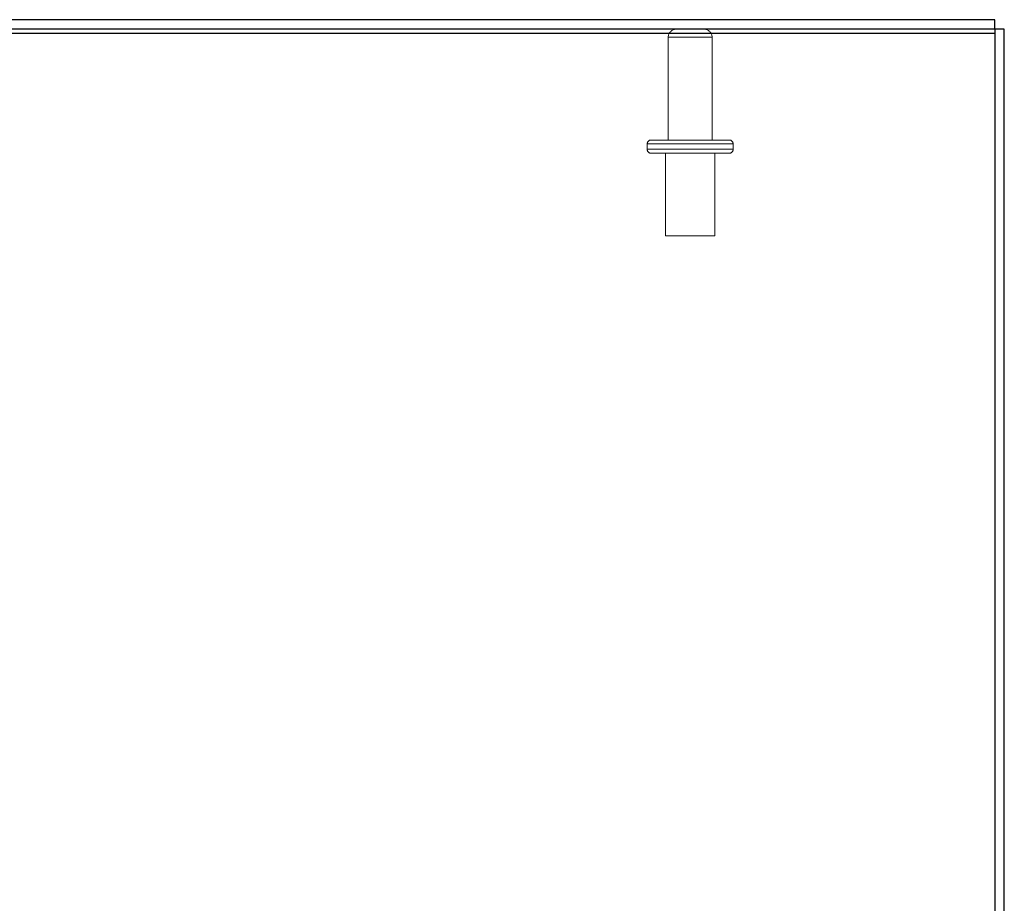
# Model space of a CAD drawing. Header units: inches. Extents: x 0.2 to 10.8, y 0.2 to 8.2.
# Tile 120 of 164: x 4.099 to 4.472, y 7.098 to 7.432. Entities that reach past the tile are written whole.
import ezdxf

# ---------------------------------------------------------------- set-up
doc = ezdxf.new("R2010")
doc.units = ezdxf.units.IN
doc.header["$MEASUREMENT"] = 0
doc.linetypes.add('HIDDEN', pattern=[0.075, 0.05, -0.025])

msp = doc.modelspace()

# ---------------------------------------------------------------- linework, layer by layer
at = {"color": 7, "linetype": 'Continuous', "lineweight": 25}
for p, q in [((4.4681026, 7.4319289), (2.6771026, 7.4319289)), ((4.4681026, 7.4283289), (4.4681026, 7.4319289)), ((2.6753026, 7.4268074), (4.4681026, 7.4268074)), ((4.4681026, 7.4283289), (2.6771026, 7.4283289)), ((4.4717026, 7.4283289), (4.4681026, 7.4283289)), ((4.4681026, 7.4283289), (4.4681026, 7.4268074)), ((4.4681026, 7.4268074), (4.4681026, 6.8487219)), ((4.4717026, 6.8487744), (4.4717026, 7.4283289))]:
    msp.add_line(p, q, dxfattribs=at)
at = {"color": 7, "linetype": 'HIDDEN', "lineweight": 18}
for p, q in [((4.3446526, 7.4253289), (4.3446526, 7.3864789)), ((4.3612526, 7.4253289), (4.3447453, 7.4253289)), ((4.3612526, 7.4253289), (4.3447453, 7.4253289)), ((4.3612526, 7.4253289), (4.3447453, 7.4253289)), ((4.3612526, 7.3864789), (4.3612526, 7.4253289)), ((4.3692026, 7.3849789), (4.3367026, 7.3849789)), ((4.3692026, 7.3849789), (4.3367026, 7.3849789)), ((4.3692026, 7.3849789), (4.3367026, 7.3849789)), ((4.3367026, 7.3849789), (4.3367026, 7.3829789)), ((4.3382026, 7.3864789), (4.3677026, 7.3864789)), ((4.3692026, 7.3829789), (4.3692026, 7.3849789)), ((4.3692026, 7.3829789), (4.3367026, 7.3829789)), ((4.3692026, 7.3829789), (4.3367026, 7.3829789)), ((4.3692026, 7.3829789), (4.3367026, 7.3829789)), ((4.3382026, 7.3814789), (4.3677026, 7.3814789)), ((4.3435776, 7.3814789), (4.3435776, 7.3502289)), ((4.3623276, 7.3502289), (4.3623276, 7.3814789)), ((4.3435776, 7.3502289), (4.3623276, 7.3502289))]:
    msp.add_line(p, q, dxfattribs=at)
for centre, radius, start, end in [((4.3476526, 7.4253289), 0.003, 90, 180), ((4.3582526, 7.4253289), 0.003, 0, 90), ((4.3382026, 7.3849789), 0.0015, 90, 180), ((4.3677026, 7.3849789), 0.0015, 0, 90), ((4.3382026, 7.3829789), 0.0015, 180, 270), ((4.3677026, 7.3829789), 0.0015, 270, 0)]:
    msp.add_arc(centre, radius, start, end, dxfattribs=at)

doc.saveas('drawing.dxf')
